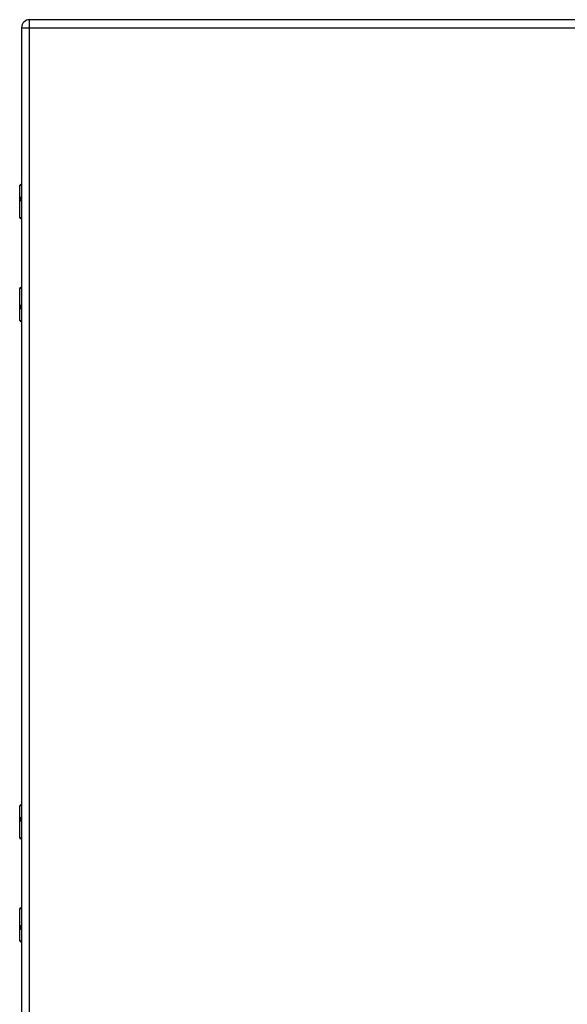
# Model space of a CAD drawing. Header units: inches. Extents: x 0 to 101, y -11 to 66.
# Tile 62 of 86: x 42 to 54, y 25 to 47. Entities that reach past the tile are written whole.
import ezdxf

# ---------------------------------------------------------------- set-up
doc = ezdxf.new("R2010")
doc.units = ezdxf.units.IN
doc.header["$LTSCALE"] = 6.067211
doc.header["$MEASUREMENT"] = 0
doc.layers.add('Visible Edges(ANSI)', color=7, linetype='Continuous', lineweight=25)
doc.layers.add('Visible Tangent Edges(ANSI)', color=7, linetype='Continuous', lineweight=25)

msp = doc.modelspace()

# ---------------------------------------------------------------- linework, layer by layer
at = {"layer": 'Visible Edges(ANSI)'}
for p, q in [((66.4228, 47.0183), (42.2482, 47.0183)), ((42.0684, 46.8385), (42.0684, 22.8056)), ((42.0502, 43.323), (42.0684, 43.323)), ((42.0259, 42.5786), (42.0259, 43.2988)), ((42.0684, 43.0223), (42.0645, 43.0223)), ((42.0645, 42.969), (42.0684, 42.969)), ((42.0684, 42.5592), (42.0453, 42.5592)), ((42.0259, 40.2679), (42.0259, 40.988)), ((42.0453, 41.0074), (42.0684, 41.0074)), ((42.0684, 40.5976), (42.0645, 40.5976)), ((42.0645, 40.5443), (42.0684, 40.5443)), ((42.0684, 40.2436), (42.0502, 40.2436)), ((42.0502, 29.4004), (42.0684, 29.4004)), ((42.0259, 28.656), (42.0259, 29.3762)), ((42.0684, 29.0998), (42.0645, 29.0998)), ((42.0645, 29.0464), (42.0684, 29.0464)), ((42.0684, 28.6366), (42.0453, 28.6366)), ((42.0259, 26.3453), (42.0259, 27.0654)), ((42.0453, 27.0848), (42.0684, 27.0848)), ((42.0684, 26.675), (42.0645, 26.675)), ((42.0645, 26.6217), (42.0684, 26.6217)), ((42.0684, 26.321), (42.0502, 26.321))]:
    msp.add_line(p, q, dxfattribs=at)
for centre, radius, start, end in [((42.2482, 46.8385), 0.1798, 90, 180), ((42.0502, 43.2988), 0.0242, 90, 180), ((42.0453, 42.5786), 0.0194, 180, 270), ((42.0453, 40.988), 0.0194, 90, 180), ((42.0502, 40.2679), 0.0242, 180, 270), ((42.0502, 29.3762), 0.0242, 90, 180), ((42.0453, 28.656), 0.0194, 180, 270), ((42.0453, 27.0654), 0.0194, 90, 180), ((42.0502, 26.3453), 0.0242, 180, 270)]:
    msp.add_arc(centre, radius, start, end, dxfattribs=at)
at = {"layer": 'Visible Tangent Edges(ANSI)'}
for p, q in [((42.2482, 46.8385), (42.2482, 47.0183)), ((42.0684, 46.8385), (42.2482, 46.8385)), ((42.2482, 46.8385), (66.4228, 46.8385)), ((42.2482, 22.8056), (42.2482, 46.8385)), ((42.0684, 43.2988), (42.0259, 43.2988)), ((42.0538, 43.0345), (42.0684, 43.0345)), ((42.0684, 42.9569), (42.0538, 42.9569)), ((42.0259, 42.5786), (42.0684, 42.5786)), ((42.0684, 40.988), (42.0259, 40.988)), ((42.0538, 40.6097), (42.0684, 40.6097)), ((42.0684, 40.5322), (42.0538, 40.5322)), ((42.0259, 40.2679), (42.0684, 40.2679)), ((42.0684, 29.3762), (42.0259, 29.3762)), ((42.0538, 29.1119), (42.0684, 29.1119)), ((42.0684, 29.0343), (42.0538, 29.0343)), ((42.0259, 28.656), (42.0684, 28.656)), ((42.0684, 27.0654), (42.0259, 27.0654)), ((42.0538, 26.6872), (42.0684, 26.6872)), ((42.0684, 26.6096), (42.0538, 26.6096)), ((42.0259, 26.3453), (42.0684, 26.3453))]:
    msp.add_line(p, q, dxfattribs=at)
at = {"layer": 'Visible Tangent Edges(ANSI)', "flags": 128}
for points in [[(42.0538, 43.0345), (42.0512, 43.0342), (42.0488, 43.0333), (42.0465, 43.0318), (42.0444, 43.0298), (42.0425, 43.0271), (42.0409, 43.0238), (42.0396, 43.02), (42.0384, 43.0158), (42.0376, 43.0111), (42.037, 43.0061), (42.0366, 43.0009), (42.0365, 42.9956), (42.0366, 42.9903), (42.037, 42.9851), (42.0376, 42.9802), (42.0385, 42.9755), (42.0396, 42.9712), (42.0409, 42.9675), (42.0426, 42.9642), (42.0444, 42.9616), (42.0465, 42.9595), (42.0488, 42.9581), (42.0512, 42.9572), (42.0538, 42.9569)], [(42.0645, 42.969), (42.062, 42.9692), (42.0597, 42.9698), (42.0576, 42.9708), (42.0556, 42.9722), (42.0538, 42.9741), (42.0523, 42.9763), (42.051, 42.9789), (42.0499, 42.9818), (42.0491, 42.985), (42.0485, 42.9884), (42.0482, 42.992), (42.0481, 42.9956), (42.0482, 42.9993), (42.0485, 43.0028), (42.0491, 43.0063), (42.0499, 43.0095), (42.051, 43.0124), (42.0523, 43.015), (42.0538, 43.0173), (42.0555, 43.0191), (42.0575, 43.0205), (42.0597, 43.0215), (42.062, 43.0221), (42.0645, 43.0223)], [(42.0538, 40.6097), (42.0512, 40.6094), (42.0488, 40.6086), (42.0465, 40.6071), (42.0444, 40.605), (42.0426, 40.6024), (42.0409, 40.5992), (42.0396, 40.5954), (42.0385, 40.5911), (42.0376, 40.5865), (42.037, 40.5815), (42.0366, 40.5763), (42.0365, 40.571), (42.0366, 40.5657), (42.037, 40.5605), (42.0376, 40.5555), (42.0384, 40.5509), (42.0396, 40.5466), (42.0409, 40.5428), (42.0425, 40.5396), (42.0444, 40.5369), (42.0465, 40.5348), (42.0488, 40.5333), (42.0512, 40.5324), (42.0538, 40.5322)], [(42.0645, 40.5443), (42.062, 40.5445), (42.0597, 40.5451), (42.0575, 40.5461), (42.0555, 40.5475), (42.0538, 40.5494), (42.0523, 40.5516), (42.051, 40.5542), (42.0499, 40.5571), (42.0491, 40.5604), (42.0485, 40.5638), (42.0482, 40.5673), (42.0481, 40.571), (42.0482, 40.5746), (42.0485, 40.5782), (42.0491, 40.5816), (42.0499, 40.5848), (42.051, 40.5878), (42.0523, 40.5903), (42.0538, 40.5925), (42.0556, 40.5944), (42.0576, 40.5958), (42.0597, 40.5968), (42.062, 40.5974), (42.0645, 40.5976)], [(42.0538, 29.1119), (42.0512, 29.1116), (42.0488, 29.1107), (42.0465, 29.1093), (42.0444, 29.1072), (42.0425, 29.1045), (42.0409, 29.1013), (42.0396, 29.0975), (42.0384, 29.0932), (42.0376, 29.0885), (42.037, 29.0835), (42.0366, 29.0783), (42.0365, 29.0731), (42.0366, 29.0678), (42.037, 29.0626), (42.0376, 29.0576), (42.0385, 29.0529), (42.0396, 29.0487), (42.0409, 29.0449), (42.0426, 29.0417), (42.0444, 29.039), (42.0465, 29.037), (42.0488, 29.0355), (42.0512, 29.0346), (42.0538, 29.0343)], [(42.0645, 29.0464), (42.062, 29.0466), (42.0597, 29.0472), (42.0576, 29.0483), (42.0556, 29.0497), (42.0538, 29.0515), (42.0523, 29.0537), (42.051, 29.0563), (42.0499, 29.0592), (42.0491, 29.0624), (42.0485, 29.0659), (42.0482, 29.0694), (42.0481, 29.0731), (42.0482, 29.0767), (42.0485, 29.0803), (42.0491, 29.0837), (42.0499, 29.0869), (42.051, 29.0899), (42.0523, 29.0925), (42.0538, 29.0947), (42.0555, 29.0965), (42.0575, 29.098), (42.0597, 29.099), (42.062, 29.0996), (42.0645, 29.0998)], [(42.0538, 26.6872), (42.0512, 26.6869), (42.0488, 26.686), (42.0465, 26.6845), (42.0444, 26.6824), (42.0426, 26.6798), (42.0409, 26.6766), (42.0396, 26.6728), (42.0385, 26.6686), (42.0376, 26.6639), (42.037, 26.6589), (42.0366, 26.6537), (42.0365, 26.6484), (42.0366, 26.6431), (42.037, 26.6379), (42.0376, 26.633), (42.0384, 26.6283), (42.0396, 26.624), (42.0409, 26.6202), (42.0425, 26.617), (42.0444, 26.6143), (42.0465, 26.6122), (42.0488, 26.6107), (42.0512, 26.6099), (42.0538, 26.6096)], [(42.0645, 26.6217), (42.062, 26.6219), (42.0597, 26.6225), (42.0575, 26.6235), (42.0555, 26.6249), (42.0538, 26.6268), (42.0523, 26.629), (42.051, 26.6316), (42.0499, 26.6346), (42.0491, 26.6378), (42.0485, 26.6412), (42.0482, 26.6448), (42.0481, 26.6484), (42.0482, 26.652), (42.0485, 26.6556), (42.0491, 26.659), (42.0499, 26.6622), (42.051, 26.6652), (42.0523, 26.6678), (42.0538, 26.67), (42.0556, 26.6718), (42.0576, 26.6732), (42.0597, 26.6742), (42.062, 26.6748), (42.0645, 26.675)]]:
    msp.add_lwpolyline(points, dxfattribs=at)
at = {"layer": 'Visible Tangent Edges(ANSI)'}
for centre, major_axis, start_param, end_param in [((42.0645, 43.0345), (0, -0.0121), 4.712389, 6.2831853), ((42.0645, 42.9569), (0, 0.0121), 0, 1.5707963), ((42.0645, 40.6097), (0, -0.0121), 4.712389, 6.2831853), ((42.0645, 40.5322), (0, 0.0121), 0, 1.5707963), ((42.0645, 29.1119), (0, -0.0121), 4.712389, 6.2831853), ((42.0645, 29.0343), (0, 0.0121), 0, 1.5707963), ((42.0645, 26.6872), (0, -0.0121), 4.712389, 6.2831853), ((42.0645, 26.6096), (0, 0.0121), 0, 1.5707963)]:
    msp.add_ellipse(centre, major_axis=major_axis, ratio=0.8791392, start_param=start_param, end_param=end_param, dxfattribs=at)

doc.saveas('drawing.dxf')
